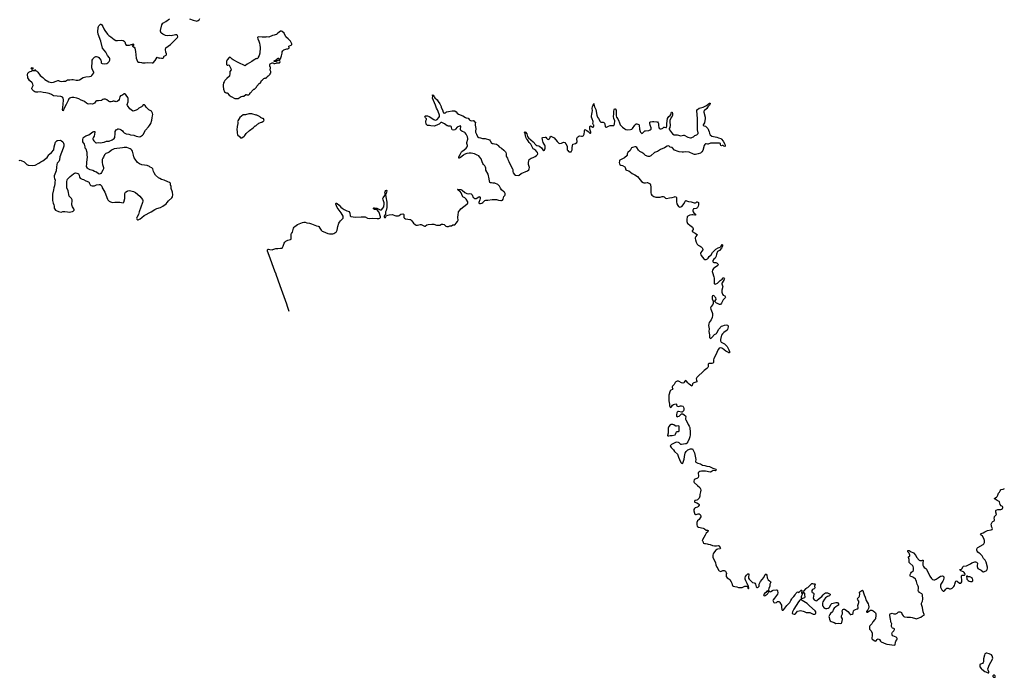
# Model space of a CAD drawing. Header units: inches. Extents: x 2323336 to 2565056, y 902223 to 1020938.
# Tile 7 of 43: x 2381879 to 2413044, y 984342 to 1005152. Entities that reach past the tile are written whole.
import ezdxf

# ---------------------------------------------------------------- set-up
doc = ezdxf.new("R2010")
doc.units = ezdxf.units.IN
doc.header["$MEASUREMENT"] = 0
for name, color, linetype in [('C3080', 7, 'Continuous'), ('C3090', 7, 'Continuous'), ('C3989', 7, 'Continuous'), ('C3999', 7, 'Continuous'), ('C4000', 7, 'Continuous'), ('C4908', 7, 'Continuous'), ('C4909', 7, 'Continuous'), ('C4918', 7, 'Continuous'), ('C4919', 7, 'Continuous')]:
    doc.layers.add(name, color=color, linetype=linetype)

msp = doc.modelspace()

# ---------------------------------------------------------------- linework, layer by layer
at = {"layer": 'C3080', "color": 6, "elevation": 200}
for points in [[(2386624, 1000000), (2386570, 1000019), (2386454, 1000074), (2386370, 1000095), (2386310, 1000124), (2386269, 1000149), (2386177, 1000237), (2386141, 1000310), (2386116, 1000350), (2386093, 1000430), (2386083, 1000443), (2386062, 1000462), (2386010, 1000490), (2385989, 1000509), (2385915, 1000535), (2385750, 1000564), (2385670, 1000596), (2385613, 1000633), (2385536, 1000736), (2385506, 1000786), (2385497, 1000810), (2385486, 1000870), (2385465, 1000950), (2385450, 1000990), (2385430, 1001023), (2385410, 1001048), (2385378, 1001070), (2385270, 1001104), (2385190, 1001106), (2385130, 1001094), (2384870, 1001063), (2384810, 1001033), (2384770, 1001018), (2384710, 1000964), (2384670, 1000936), (2384610, 1000919), (2384580, 1000900), (2384563, 1000877), (2384530, 1000799), (2384508, 1000770), (2384494, 1000726), (2384490, 1000690), (2384492, 1000630), (2384503, 1000570), (2384530, 1000470), (2384527, 1000430), (2384511, 1000390), (2384470, 1000319), (2384450, 1000290), (2384430, 1000273), (2384410, 1000268), (2384385, 1000270), (2384370, 1000277), (2384310, 1000324), (2384250, 1000348), (2384190, 1000380), (2384110, 1000404), (2384050, 1000429), (2384025, 1000450), (2383999, 1000510), (2384005, 1000590), (2384001, 1000630), (2384026, 1000810), (2384016, 1000870), (2384012, 1000950), (2383981, 1001050), (2383957, 1001090), (2383957, 1001130), (2383930, 1001210), (2383881, 1001290), (2383876, 1001316), (2383878, 1001350), (2383891, 1001410), (2383906, 1001434), (2383970, 1001474), (2384067, 1001513), (2384190, 1001603), (2384230, 1001618), (2384253, 1001613), (2384259, 1001590), (2384233, 1001470), (2384211, 1001430), (2384197, 1001390), (2384199, 1001370), (2384203, 1001350), (2384221, 1001321), (2384290, 1001256), (2384310, 1001253), (2384370, 1001265), (2384430, 1001259), (2384550, 1001278), (2384630, 1001310), (2384710, 1001311), (2384810, 1001352), (2384843, 1001370), (2384870, 1001393), (2384890, 1001427), (2384894, 1001450), (2384902, 1001530), (2384900, 1001590), (2384905, 1001616), (2384937, 1001663), (2384959, 1001681), (2384986, 1001694), (2385010, 1001697), (2385050, 1001687), (2385090, 1001667), (2385130, 1001638), (2385159, 1001599), (2385190, 1001572), (2385250, 1001543), (2385330, 1001528), (2385391, 1001510), (2385490, 1001494), (2385570, 1001464), (2385670, 1001447), (2385705, 1001455), (2385770, 1001500), (2385784, 1001516), (2385864, 1001656), (2385960, 1001760), (2385990, 1001801), (2386030, 1001870), (2386067, 1001970), (2386071, 1002050), (2386088, 1002110), (2386094, 1002150), (2386084, 1002190), (2386053, 1002253), (2386030, 1002272), (2385965, 1002305), (2385884, 1002384), (2385850, 1002439), (2385830, 1002455), (2385810, 1002461), (2385790, 1002453), (2385761, 1002419), (2385730, 1002393), (2385651, 1002349), (2385605, 1002310), (2385570, 1002289), (2385476, 1002256), (2385470, 1002255), (2385446, 1002266), (2385370, 1002330), (2385290, 1002438), (2385284, 1002470), (2385310, 1002550), (2385317, 1002657), (2385303, 1002690), (2385250, 1002769), (2385230, 1002795), (2385210, 1002807), (2385190, 1002807), (2385130, 1002769), (2385075, 1002745), (2385051, 1002709), (2385025, 1002630), (2385002, 1002590), (2384960, 1002560), (2384930, 1002558), (2384910, 1002568), (2384890, 1002568), (2384870, 1002578), (2384850, 1002578), (2384831, 1002569), (2384812, 1002568), (2384770, 1002555), (2384730, 1002555), (2384690, 1002569), (2384636, 1002616), (2384596, 1002636), (2384538, 1002638), (2384510, 1002629), (2384479, 1002601), (2384465, 1002595), (2384370, 1002585), (2384310, 1002586), (2384286, 1002570), (2384250, 1002510), (2384210, 1002490), (2384170, 1002484), (2384128, 1002488), (2384070, 1002480), (2384030, 1002487), (2383992, 1002510), (2383938, 1002558), (2383910, 1002575), (2383830, 1002606), (2383750, 1002650), (2383690, 1002673), (2383590, 1002689), (2383530, 1002688), (2383490, 1002682), (2383462, 1002670), (2383440, 1002650), (2383416, 1002590), (2383377, 1002530), (2383352, 1002468), (2383289, 1002351), (2383270, 1002301), (2383250, 1002269), (2383241, 1002281), (2383237, 1002297), (2383243, 1002383), (2383256, 1002464), (2383257, 1002510), (2383266, 1002570), (2383265, 1002630), (2383256, 1002670), (2383238, 1002698), (2383215, 1002715), (2383185, 1002725), (2382950, 1002748), (2382885, 1002785), (2382810, 1002813), (2382710, 1002840), (2382627, 1002847), (2382530, 1002874), (2382450, 1002862), (2382390, 1002864), (2382362, 1002870), (2382330, 1002889), (2382270, 1002944), (2382261, 1002970), (2382263, 1002990), (2382287, 1003030), (2382301, 1003070), (2382296, 1003110), (2382269, 1003150), (2382193, 1003230), (2382163, 1003283), (2382142, 1003310), (2382134, 1003330), (2382129, 1003410), (2382140, 1003460), (2382168, 1003492), (2382206, 1003510), (2382250, 1003522), (2382270, 1003542), (2382355, 1003545), (2382366, 1003550), (2382366, 1003570), (2382370, 1003572), (2382371, 1003551), (2382380, 1003540), (2382391, 1003531), (2382410, 1003531), (2382458, 1003490), (2382526, 1003386), (2382610, 1003324), (2382680, 1003260), (2382805, 1003185), (2382890, 1003167), (2382950, 1003174), (2383030, 1003212), (2383090, 1003225), (2383110, 1003224), (2383149, 1003209), (2383190, 1003201), (2383265, 1003205), (2383310, 1003202), (2383330, 1003206), (2383390, 1003250), (2383407, 1003253), (2383470, 1003245), (2383530, 1003258), (2383570, 1003259), (2383670, 1003234), (2383730, 1003239), (2383770, 1003249), (2383890, 1003318), (2383930, 1003336), (2383970, 1003345), (2384090, 1003354), (2384139, 1003370), (2384164, 1003390), (2384230, 1003470), (2384230, 1003490), (2384185, 1003565), (2384167, 1003627), (2384169, 1003830), (2384177, 1003870), (2384190, 1003898), (2384210, 1003926), (2384250, 1003966), (2384270, 1003980), (2384290, 1003987), (2384310, 1003988), (2384355, 1003975), (2384380, 1003960), (2384417, 1003917), (2384447, 1003870), (2384456, 1003850), (2384459, 1003790), (2384470, 1003778), (2384490, 1003769), (2384570, 1003759), (2384633, 1003770), (2384670, 1003791), (2384710, 1003830), (2384730, 1003867), (2384735, 1003885), (2384734, 1003910), (2384718, 1003950), (2384662, 1004022), (2384603, 1004130), (2384496, 1004250), (2384450, 1004469), (2384364, 1004690), (2384351, 1004770), (2384362, 1004910), (2384370, 1004939), (2384383, 1004957), (2384417, 1004990), (2384430, 1005011), (2384447, 1005013), (2384470, 1004997), (2384492, 1004972), (2384515, 1004935), (2384542, 1004862), (2384569, 1004809), (2384660, 1004690), (2384705, 1004650), (2384769, 1004609), (2384870, 1004530), (2384919, 1004499), (2384933, 1004493), (2384970, 1004492), (2385090, 1004503), (2385154, 1004494), (2385187, 1004470), (2385204, 1004450), (2385230, 1004383), (2385250, 1004351), (2385270, 1004342), (2385290, 1004342), (2385310, 1004351), (2385350, 1004351), (2385410, 1004366), (2385435, 1004365), (2385470, 1004385), (2385490, 1004371), (2385470, 1004335), (2385452, 1004328), (2385451, 1004310), (2385503, 1004283), (2385524, 1004250), (2385543, 1004143), (2385570, 1003930), (2385604, 1003830), (2385614, 1003814), (2385622, 1003810), (2385670, 1003807), (2385730, 1003793), (2385771, 1003789), (2385853, 1003787), (2385930, 1003793), (2386070, 1003784), (2386104, 1003790), (2386170, 1003865), (2386230, 1003966), (2386290, 1003938), (2386310, 1003941), (2386370, 1003933), (2386410, 1003939), (2386429, 1003950), (2386442, 1003970), (2386442, 1003990), (2386450, 1004002), (2386518, 1004030), (2386529, 1004050), (2386529, 1004070), (2386509, 1004129), (2386494, 1004210), (2386510, 1004262), (2386657, 1004363), (2386694, 1004406), (2386878, 1004590), (2386888, 1004610), (2386878, 1004650), (2386850, 1004674), (2386810, 1004676), (2386676, 1004644), (2386630, 1004649), (2386550, 1004644), (2386490, 1004656), (2386450, 1004671), (2386410, 1004693), (2386370, 1004726), (2386348, 1004748), (2386342, 1004762), (2386334, 1004790), (2386335, 1004810), (2386379, 1004990), (2386410, 1005041), (2386430, 1005056), (2386510, 1005091), (2386619, 1005181)], [(2387250, 1005178), (2387370, 1005134), (2387450, 1005113), (2387470, 1005110), (2387510, 1005116), (2387533, 1005127), (2387561, 1005150), (2387585, 1005190)], [(2390000, 1004686), (2389930, 1004660), (2389885, 1004650), (2389770, 1004604), (2389690, 1004609), (2389670, 1004598), (2389550, 1004600), (2389430, 1004612), (2389416, 1004604), (2389407, 1004590), (2389415, 1004550), (2389450, 1004470), (2389465, 1004405), (2389485, 1004350), (2389495, 1004270), (2389479, 1004090), (2389459, 1004021), (2389431, 1003969), (2389427, 1003950), (2389410, 1003924), (2389390, 1003917), (2389370, 1003923), (2389350, 1003916), (2389326, 1003894), (2389270, 1003864), (2389230, 1003833), (2389148, 1003790), (2389079, 1003741), (2389030, 1003701), (2389010, 1003693), (2388990, 1003700), (2388950, 1003725), (2388861, 1003770), (2388790, 1003796), (2388640, 1003880), (2388605, 1003905), (2388550, 1003958), (2388530, 1003966), (2388510, 1003959), (2388450, 1003878), (2388429, 1003831), (2388426, 1003814), (2388425, 1003765), (2388430, 1003738), (2388450, 1003718), (2388470, 1003716), (2388490, 1003721), (2388510, 1003711), (2388566, 1003610), (2388571, 1003570), (2388536, 1003510), (2388531, 1003450), (2388516, 1003370), (2388435, 1003290), (2388390, 1003253), (2388370, 1003229), (2388348, 1003190), (2388335, 1003150), (2388324, 1003084), (2388323, 1003050), (2388335, 1002950), (2388367, 1002870), (2388390, 1002845), (2388410, 1002838), (2388450, 1002835), (2388458, 1002830), (2388508, 1002768), (2388570, 1002721), (2388690, 1002663), (2388750, 1002655), (2388770, 1002655), (2388790, 1002661), (2388830, 1002678), (2388890, 1002718), (2388930, 1002732), (2388970, 1002732), (2389040, 1002780), (2389050, 1002782), (2389070, 1002772), (2389130, 1002774), (2389166, 1002810), (2389166, 1002830), (2389170, 1002834), (2389190, 1002834), (2389198, 1002850), (2389215, 1002865), (2389228, 1002890), (2389250, 1002914), (2389290, 1002954), (2389310, 1002954), (2389370, 1003014), (2389389, 1003051), (2389428, 1003090), (2389448, 1003130), (2389467, 1003133), (2389495, 1003145), (2389518, 1003190), (2389518, 1003210), (2389529, 1003231), (2389568, 1003252), (2389610, 1003292), (2389630, 1003302), (2389656, 1003304), (2389670, 1003314), (2389690, 1003314), (2389706, 1003330), (2389709, 1003351), (2389730, 1003354), (2389743, 1003377), (2389766, 1003390), (2389806, 1003430), (2389808, 1003452), (2389826, 1003470), (2389826, 1003510), (2389808, 1003550), (2389808, 1003588), (2389818, 1003610), (2389816, 1003644), (2389814, 1003654), (2389798, 1003670), (2389798, 1003730), (2389810, 1003754), (2389830, 1003762), (2389850, 1003778), (2389875, 1003785), (2389890, 1003786), (2389910, 1003778), (2389925, 1003766), (2389950, 1003762), (2390000, 1003780)], [(2390000, 1003833), (2389991, 1003829), (2389928, 1003830), (2389938, 1003842), (2389938, 1003850), (2389950, 1003862), (2390000, 1003887)], [(2381865, 1000695), (2381890, 1000703), (2381930, 1000701), (2382019, 1000659), (2382109, 1000570), (2382146, 1000550), (2382170, 1000545), (2382290, 1000542), (2382370, 1000554), (2382490, 1000616), (2382550, 1000656), (2382610, 1000681), (2382710, 1000755), (2382750, 1000796), (2382800, 1000880), (2382819, 1000901), (2382887, 1000950), (2382957, 1001030), (2382971, 1001130), (2383010, 1001272), (2383046, 1001310), (2383070, 1001325), (2383090, 1001331), (2383170, 1001339), (2383202, 1001322), (2383243, 1001283), (2383268, 1001248), (2383280, 1001210), (2383279, 1001150), (2383258, 1001082), (2383150, 1000812), (2383138, 1000722), (2383129, 1000690), (2383115, 1000665), (2383069, 1000610), (2383050, 1000570), (2383048, 1000490), (2383035, 1000370), (2382974, 1000210), (2382973, 1000170), (2382979, 1000130), (2382997, 1000070), (2382987, 1000010), (2382987, 1000000)], [(2383372, 1000000), (2383372, 1000030), (2383380, 1000070), (2383396, 1000104), (2383421, 1000139), (2383472, 1000188), (2383584, 1000276), (2383610, 1000292), (2383650, 1000302), (2383690, 1000300), (2383719, 1000290), (2383742, 1000270), (2383759, 1000230), (2383772, 1000172), (2383790, 1000142), (2383855, 1000110), (2383896, 1000096), (2383970, 1000050), (2384057, 1000017), (2384074, 1000000)]]:
    msp.add_lwpolyline(points, dxfattribs=at)
for points in [[(2382270, 1003578), (2382244, 1003610), (2382250, 1003631), (2382270, 1003638), (2382292, 1003630), (2382292, 1003610)], [(2389190, 1002178), (2389130, 1002175), (2389030, 1002144), (2388970, 1002144), (2388950, 1002137), (2388847, 1002053), (2388785, 1001950), (2388778, 1001930), (2388786, 1001910), (2388786, 1001870), (2388767, 1001770), (2388756, 1001670), (2388759, 1001610), (2388768, 1001570), (2388771, 1001510), (2388836, 1001456), (2388870, 1001417), (2388890, 1001411), (2388910, 1001419), (2388989, 1001471), (2389010, 1001492), (2389049, 1001551), (2389155, 1001650), (2389268, 1001730), (2389330, 1001792), (2389350, 1001794), (2389406, 1001850), (2389427, 1001853), (2389450, 1001874), (2389528, 1001912), (2389547, 1001913), (2389570, 1001932), (2389590, 1001934), (2389610, 1001954), (2389618, 1001970), (2389608, 1001988), (2389606, 1002010), (2389590, 1002026), (2389568, 1002028), (2389540, 1002040), (2389502, 1002062), (2389490, 1002078), (2389390, 1002128), (2389369, 1002129), (2389230, 1002175)]]:
    msp.add_lwpolyline(points, close=True, dxfattribs=at)
at = {"layer": 'C3090', "color": 6}
for points, elevation in [([(2390000, 1003887), (2390022, 1003898), (2390026, 1003910), (2390046, 1003914), (2390050, 1003932), (2390072, 1003932), (2390093, 1003913), (2390098, 1003898), (2390110, 1003894), (2390130, 1003914), (2390164, 1004010), (2390184, 1004090), (2390190, 1004134), (2390208, 1004170), (2390228, 1004190), (2390244, 1004196), (2390330, 1004225), (2390369, 1004231), (2390409, 1004250), (2390408, 1004270), (2390395, 1004290), (2390402, 1004310), (2390417, 1004323), (2390469, 1004350), (2390489, 1004371), (2390489, 1004390), (2390477, 1004430), (2390453, 1004470), (2390375, 1004550), (2390317, 1004597), (2390307, 1004610), (2390250, 1004729), (2390190, 1004783), (2390170, 1004793), (2390130, 1004789), (2390090, 1004761), (2390044, 1004716), (2390010, 1004689), (2390000, 1004686)], 200), ([(2390000, 1003780), (2390010, 1003784), (2390106, 1003790), (2390117, 1003803), (2390121, 1003830), (2390107, 1003867), (2390073, 1003867), (2390050, 1003848), (2390030, 1003848), (2390000, 1003833)], 200), ([(2396766, 1000000), (2396764, 1000004), (2396750, 1000045), (2396739, 1000119), (2396705, 1000265), (2396631, 1000390), (2396633, 1000450), (2396621, 1000490), (2396603, 1000523), (2396565, 1000565), (2396541, 1000601), (2396517, 1000650), (2396481, 1000750), (2396438, 1000810), (2396410, 1000839), (2396364, 1000870), (2396270, 1000905), (2396165, 1000925), (2396104, 1000924), (2396030, 1000913), (2395950, 1000885), (2395924, 1000870), (2395830, 1000788), (2395790, 1000769), (2395775, 1000775), (2395774, 1000790), (2395781, 1000810), (2395825, 1000890), (2395862, 1000970), (2395876, 1000984), (2395945, 1001030), (2396015, 1001090), (2396044, 1001130), (2396051, 1001150), (2396051, 1001170), (2396035, 1001230), (2396035, 1001270), (2396064, 1001370), (2396066, 1001390), (2396050, 1001444), (2396009, 1001530), (2395984, 1001570), (2395970, 1001586), (2395950, 1001597), (2395892, 1001612), (2395870, 1001623), (2395842, 1001650), (2395834, 1001670), (2395832, 1001690), (2395840, 1001770), (2395835, 1001795), (2395830, 1001797), (2395750, 1001763), (2395730, 1001750), (2395670, 1001684), (2395649, 1001671), (2395610, 1001661), (2395570, 1001670), (2395559, 1001690), (2395552, 1001750), (2395534, 1001770), (2395510, 1001778), (2395450, 1001783), (2395430, 1001792), (2395410, 1001794), (2395330, 1001859), (2395246, 1001894), (2395210, 1001896), (2395195, 1001890), (2395153, 1001850), (2395130, 1001835), (2395010, 1001781), (2394893, 1001790), (2394850, 1001804), (2394787, 1001807), (2394772, 1001812), (2394762, 1001822), (2394749, 1001849), (2394735, 1001930), (2394739, 1001950), (2394759, 1001990), (2394754, 1002014), (2394725, 1002045), (2394713, 1002070), (2394707, 1002090), (2394710, 1002112), (2394790, 1002112), (2394845, 1002090), (2394990, 1001991), (2395030, 1001978), (2395070, 1001983), (2395090, 1001994), (2395150, 1002059), (2395166, 1002090), (2395163, 1002130), (2395123, 1002250), (2395101, 1002301), (2395071, 1002350), (2395045, 1002445), (2394950, 1002668), (2394961, 1002730), (2394947, 1002750), (2394947, 1002773), (2394970, 1002761), (2394990, 1002736), (2394994, 1002710), (2395015, 1002675), (2395090, 1002620), (2395123, 1002563), (2395181, 1002490), (2395214, 1002430), (2395221, 1002410), (2395222, 1002370), (2395260, 1002300), (2395281, 1002221), (2395289, 1002209), (2395310, 1002200), (2395330, 1002198), (2395354, 1002206), (2395390, 1002236), (2395401, 1002239), (2395450, 1002245), (2395569, 1002271), (2395612, 1002272), (2395650, 1002265), (2395690, 1002240), (2395730, 1002193), (2395765, 1002165), (2395910, 1002113), (2395990, 1002057), (2396010, 1002048), (2396077, 1002037), (2396090, 1002023), (2396107, 1001990), (2396130, 1001968), (2396170, 1001957), (2396230, 1001961), (2396250, 1001947), (2396270, 1001923), (2396307, 1001910), (2396298, 1001850), (2396296, 1001810), (2396320, 1001710), (2396306, 1001610), (2396308, 1001590), (2396338, 1001530), (2396356, 1001476), (2396370, 1001453), (2396408, 1001428), (2396470, 1001412), (2396500, 1001400), (2396530, 1001394), (2396610, 1001389), (2396746, 1001346), (2396770, 1001324), (2396809, 1001250), (2396820, 1001240), (2396830, 1001234), (2396870, 1001237), (2396910, 1001228), (2396966, 1001210), (2397004, 1001190), (2397027, 1001170), (2397055, 1001130), (2397130, 1001089), (2397203, 1001023), (2397255, 1000970), (2397267, 1000947), (2397277, 1000910), (2397282, 1000830), (2397287, 1000810), (2397316, 1000770), (2397330, 1000729), (2397364, 1000664), (2397393, 1000593), (2397481, 1000430), (2397487, 1000410), (2397489, 1000349), (2397504, 1000304), (2397538, 1000258), (2397570, 1000235), (2397670, 1000224), (2397690, 1000231), (2397750, 1000281), (2397952, 1000370), (2397990, 1000397), (2398010, 1000430), (2398014, 1000470), (2397983, 1000570), (2397979, 1000630), (2397991, 1000690), (2398010, 1000730), (2398069, 1000770), (2398130, 1000788), (2398196, 1000824), (2398241, 1000859), (2398267, 1000890), (2398276, 1000910), (2398269, 1000950), (2398250, 1000975), (2398211, 1001011), (2398151, 1001050), (2398133, 1001070), (2398053, 1001213), (2398007, 1001270), (2397978, 1001318), (2397949, 1001350), (2397921, 1001390), (2397903, 1001430), (2397881, 1001541), (2397862, 1001590), (2397870, 1001606), (2397890, 1001594), (2397930, 1001541), (2397955, 1001455), (2397979, 1001419), (2398132, 1001290), (2398218, 1001190), (2398250, 1001170), (2398310, 1001158), (2398343, 1001143), (2398394, 1001094), (2398443, 1001030), (2398470, 1001013), (2398490, 1001020), (2398505, 1001050), (2398511, 1001090), (2398508, 1001150), (2398498, 1001178), (2398477, 1001210), (2398449, 1001270), (2398424, 1001350), (2398412, 1001410), (2398421, 1001419), (2398435, 1001425), (2398515, 1001435), (2398530, 1001431), (2398558, 1001398), (2398590, 1001373), (2398610, 1001366), (2398630, 1001368), (2398654, 1001386), (2398670, 1001440), (2398690, 1001462), (2398710, 1001460), (2398794, 1001414), (2398890, 1001299), (2398950, 1001236), (2399030, 1001249), (2399090, 1001274), (2399130, 1001262), (2399164, 1001224), (2399203, 1001150), (2399210, 1001110), (2399205, 1001085), (2399206, 1001050), (2399211, 1001030), (2399224, 1001010), (2399250, 1000983), (2399270, 1000971), (2399310, 1000966), (2399330, 1000971), (2399350, 1000991), (2399365, 1001030), (2399370, 1001050), (2399363, 1001110), (2399385, 1001210), (2399467, 1001233), (2399509, 1001270), (2399522, 1001298), (2399516, 1001370), (2399519, 1001390), (2399536, 1001430), (2399553, 1001450), (2399581, 1001470), (2399610, 1001479), (2399666, 1001466), (2399690, 1001466), (2399710, 1001474), (2399730, 1001489), (2399749, 1001530), (2399760, 1001610), (2399756, 1001650), (2399762, 1001670), (2399770, 1001674), (2399830, 1001650), (2399876, 1001616), (2399930, 1001563), (2399950, 1001565), (2399956, 1001570), (2399958, 1001590), (2399942, 1001622), (2399922, 1001690), (2399923, 1001750), (2399930, 1001770), (2399950, 1001793), (2399970, 1001785), (2400000, 1001760)], 100), ([(2400000, 1002012), (2399983, 1002063), (2399979, 1002110), (2399984, 1002156), (2400000, 1002226)], 100)]:
    msp.add_lwpolyline(points, dxfattribs=dict(at, elevation=elevation))
at = {"layer": 'C3989', "color": 6}
for points, elevation in [([(2382987, 1000000), (2382988, 999970), (2382978, 999890), (2382960, 999830), (2382952, 999770), (2382915, 999630), (2382914, 999510), (2382919, 999430), (2382937, 999350), (2382957, 999297), (2382968, 999250), (2382971, 999190), (2382990, 999153), (2383010, 999130), (2383110, 999079), (2383190, 999065), (2383250, 999080), (2383310, 999087), (2383390, 999070), (2383450, 999066), (2383550, 999080), (2383573, 999090), (2383594, 999110), (2383604, 999130), (2383604, 999150), (2383594, 999170), (2383548, 999228), (2383532, 999292), (2383528, 999330), (2383537, 999410), (2383536, 999450), (2383515, 999495), (2383464, 999544), (2383445, 999570), (2383414, 999734), (2383376, 999836), (2383371, 999870), (2383372, 1000000)], 200), ([(2384074, 1000000), (2384083, 999990), (2384110, 999930), (2384134, 999910), (2384175, 999895), (2384230, 999893), (2384250, 999897), (2384312, 999928), (2384390, 999942), (2384430, 999933), (2384463, 999910), (2384482, 999882), (2384495, 999830), (2384510, 999795), (2384578, 999690), (2384661, 999470), (2384674, 999450), (2384714, 999414), (2384753, 999390), (2384790, 999375), (2384830, 999371), (2384890, 999376), (2385050, 999377), (2385150, 999358), (2385158, 999362), (2385170, 999368), (2385177, 999383), (2385203, 999497), (2385207, 999530), (2385206, 999650), (2385215, 999670), (2385233, 999690), (2385278, 999722), (2385304, 999736), (2385350, 999743), (2385479, 999719), (2385542, 999682), (2385686, 999566), (2385764, 999464), (2385780, 999430), (2385780, 999410), (2385770, 999370), (2385659, 999070), (2385637, 998990), (2385582, 998890), (2385580, 998870), (2385583, 998850), (2385590, 998839), (2385610, 998824), (2385630, 998821), (2385650, 998826), (2385690, 998850), (2385743, 998897), (2385823, 998957), (2386040, 999070), (2386156, 999144), (2386225, 999175), (2386334, 999210), (2386410, 999249), (2386515, 999330), (2386550, 999366), (2386590, 999418), (2386690, 999510), (2386714, 999550), (2386725, 999610), (2386712, 999690), (2386677, 999810), (2386673, 999870), (2386649, 999930), (2386649, 999970), (2386639, 999990), (2386630, 999998), (2386624, 1000000)], 200), ([(2390000, 997089), (2389997, 997097), (2389954, 997190), (2389772, 997690), (2389724, 997830), (2389718, 997870), (2389730, 997891), (2389750, 997892), (2389800, 997880), (2389870, 997874), (2389890, 997879), (2389950, 997906), (2389986, 997914), (2390000, 997914)], 100)]:
    msp.add_lwpolyline(points, dxfattribs=dict(at, elevation=elevation))
at = {"layer": 'C3999', "color": 6, "elevation": 100}
for points in [[(2390000, 997914), (2390050, 997913), (2390130, 997926), (2390190, 997923), (2390220, 997990), (2390250, 998083), (2390270, 998114), (2390301, 998139), (2390370, 998177), (2390410, 998191), (2390450, 998197), (2390470, 998210), (2390477, 998250), (2390473, 998370), (2390481, 998390), (2390511, 998429), (2390546, 998550), (2390570, 998589), (2390590, 998610), (2390670, 998667), (2390830, 998739), (2390870, 998746), (2390910, 998743), (2390970, 998723), (2391050, 998711), (2391114, 998694), (2391270, 998631), (2391330, 998615), (2391344, 998604), (2391375, 998550), (2391422, 998490), (2391450, 998465), (2391487, 998447), (2391631, 998391), (2391690, 998380), (2391790, 998381), (2391825, 998390), (2391855, 998405), (2391892, 998430), (2391920, 998470), (2391928, 998490), (2391949, 998611), (2391981, 998710), (2391999, 998750), (2392029, 998791), (2392100, 998850), (2392114, 998870), (2392120, 998890), (2392113, 998933), (2392058, 999038), (2391930, 999214), (2391890, 999310), (2391890, 999341), (2391894, 999346), (2391909, 999351), (2391930, 999340), (2391990, 999281), (2392040, 999220), (2392084, 999184), (2392150, 999150), (2392230, 999101), (2392310, 999078), (2392327, 999030), (2392337, 998950), (2392351, 998931), (2392365, 998925), (2392510, 998908), (2392691, 998909), (2392796, 998916), (2392810, 998914), (2392890, 998871), (2392950, 998861), (2393050, 998874), (2393190, 998862), (2393250, 998862), (2393283, 998870), (2393299, 998890), (2393301, 998910), (2393261, 999050), (2393251, 999071), (2393182, 999142), (2393168, 999148), (2393110, 999150), (2393080, 999170), (2393080, 999190), (2393090, 999197), (2393110, 999200), (2393184, 999190), (2393230, 999170), (2393290, 999132), (2393310, 999131), (2393330, 999140), (2393377, 999183), (2393401, 999230), (2393416, 999330), (2393415, 999355), (2393382, 999450), (2393377, 999490), (2393380, 999510), (2393436, 999590), (2393445, 999610), (2393450, 999650), (2393442, 999690), (2393444, 999716), (2393470, 999746), (2393490, 999755), (2393495, 999750), (2393497, 999737), (2393490, 999690), (2393477, 999663), (2393470, 999634), (2393458, 999630), (2393463, 999623), (2393464, 999550), (2393497, 999377), (2393501, 999210), (2393477, 999110), (2393463, 999070), (2393463, 998990), (2393460, 998980), (2393430, 998956), (2393419, 998930), (2393419, 998910), (2393428, 998890), (2393453, 998890), (2393471, 998910), (2393480, 998940), (2393489, 998951), (2393570, 998973), (2393670, 998988), (2393790, 998949), (2393850, 998947), (2393870, 998950), (2393890, 998959), (2393945, 998995), (2394010, 999010), (2394023, 999003), (2394034, 998990), (2394037, 998910), (2394043, 998890), (2394059, 998870), (2394089, 998850), (2394106, 998846), (2394230, 998833), (2394250, 998825), (2394290, 998784), (2394343, 998710), (2394395, 998670), (2394430, 998654), (2394470, 998649), (2394550, 998670), (2394570, 998673), (2394590, 998670), (2394670, 998624), (2394690, 998619), (2394710, 998621), (2394770, 998656), (2394810, 998670), (2394926, 998686), (2394990, 998683), (2395070, 998652), (2395130, 998647), (2395177, 998650), (2395230, 998677), (2395270, 998678), (2395310, 998670), (2395330, 998659), (2395370, 998623), (2395397, 998610), (2395430, 998605), (2395451, 998609), (2395490, 998628), (2395530, 998628), (2395547, 998633), (2395590, 998658), (2395650, 998662), (2395661, 998670), (2395690, 998717), (2395739, 998761), (2395752, 998788), (2395754, 998810), (2395744, 998890), (2395762, 998990), (2395765, 999050), (2395773, 999070), (2395820, 999140), (2395847, 999170), (2396033, 999310), (2396053, 999330), (2396065, 999355), (2396061, 999390), (2396010, 999470), (2395970, 999510), (2395910, 999545), (2395890, 999566), (2395852, 999672), (2395816, 999716), (2395767, 999750), (2395747, 999770), (2395744, 999784), (2395736, 999790), (2395746, 999794), (2395846, 999774), (2395882, 999762), (2395970, 999685), (2396030, 999650), (2396070, 999646), (2396130, 999657), (2396166, 999646), (2396199, 999610), (2396234, 999530), (2396250, 999510), (2396276, 999496), (2396310, 999490), (2396330, 999494), (2396410, 999546), (2396430, 999553), (2396436, 999550), (2396452, 999532), (2396457, 999490), (2396445, 999450), (2396407, 999370), (2396409, 999350), (2396430, 999337), (2396470, 999337), (2396510, 999351), (2396541, 999370), (2396604, 999430), (2396630, 999442), (2396702, 999442), (2396835, 999465), (2396930, 999467), (2396970, 999462), (2397030, 999444), (2397112, 999428), (2397132, 999430), (2397158, 999442), (2397185, 999470), (2397208, 999552), (2397240, 999590), (2397250, 999610), (2397244, 999650), (2397226, 999690), (2397206, 999710), (2397128, 999768), (2397101, 999821), (2397062, 999882), (2397010, 999932), (2396915, 999975), (2396850, 999981), (2396810, 999992), (2396790, 999990), (2396770, 999995), (2396766, 1000000)], [(2390404, 995919), (2390353, 996073), (2390333, 996153), (2390122, 996730), (2390000, 997089)]]:
    msp.add_lwpolyline(points, dxfattribs=at)
at = {"layer": 'C4000', "color": 6, "elevation": 100}
for points in [[(2400000, 1002226), (2400011, 1002271), (2400002, 1002350), (2400005, 1002390), (2400050, 1002502), (2400054, 1002474), (2400077, 1002397), (2400112, 1002310), (2400147, 1002127), (2400165, 1002070), (2400201, 1002021), (2400250, 1001928), (2400270, 1001914), (2400290, 1001908), (2400350, 1001905), (2400370, 1001899), (2400381, 1001890), (2400393, 1001873), (2400399, 1001850), (2400407, 1001770), (2400430, 1001753), (2400450, 1001756), (2400513, 1001787), (2400570, 1001806), (2400610, 1001809), (2400670, 1001799), (2400690, 1001805), (2400700, 1001820), (2400708, 1001850), (2400714, 1001950), (2400682, 1002022), (2400674, 1002090), (2400685, 1002170), (2400686, 1002250), (2400697, 1002310), (2400710, 1002334), (2400730, 1002334), (2400754, 1002290), (2400756, 1002230), (2400764, 1002184), (2400760, 1002110), (2400767, 1002070), (2400812, 1002010), (2400845, 1001945), (2400856, 1001916), (2400870, 1001854), (2400885, 1001825), (2400956, 1001756), (2401030, 1001698), (2401070, 1001680), (2401130, 1001670), (2401210, 1001674), (2401250, 1001685), (2401276, 1001704), (2401350, 1001812), (2401377, 1001843), (2401390, 1001852), (2401410, 1001856), (2401449, 1001849), (2401475, 1001835), (2401490, 1001810), (2401500, 1001690), (2401515, 1001610), (2401528, 1001588), (2401545, 1001570), (2401570, 1001556), (2401590, 1001563), (2401642, 1001618), (2401668, 1001632), (2401690, 1001639), (2401793, 1001650), (2401838, 1001670), (2401862, 1001690), (2401872, 1001710), (2401871, 1001730), (2401834, 1001810), (2401822, 1001870), (2401827, 1001910), (2401850, 1001922), (2401910, 1001932), (2401950, 1001933), (2402050, 1001925), (2402070, 1001916), (2402090, 1001891), (2402096, 1001870), (2402099, 1001790), (2402108, 1001748), (2402123, 1001723), (2402150, 1001703), (2402182, 1001698), (2402215, 1001705), (2402241, 1001719), (2402270, 1001751), (2402290, 1001756), (2402330, 1001742), (2402350, 1001746), (2402362, 1001790), (2402365, 1001870), (2402387, 1002030), (2402429, 1002091), (2402470, 1002125), (2402489, 1002150), (2402510, 1002228), (2402530, 1002221), (2402540, 1002170), (2402541, 1002130), (2402530, 1002097), (2402503, 1002057), (2402457, 1001963), (2402453, 1001910), (2402466, 1001810), (2402456, 1001744), (2402437, 1001710), (2402432, 1001690), (2402442, 1001662), (2402545, 1001545), (2402590, 1001513), (2402610, 1001507), (2402690, 1001504), (2402810, 1001481), (2402890, 1001495), (2402910, 1001493), (2403030, 1001433), (2403110, 1001418), (2403130, 1001419), (2403170, 1001430), (2403204, 1001450), (2403250, 1001486), (2403310, 1001510), (2403335, 1001525), (2403356, 1001550), (2403356, 1001570), (2403338, 1001670), (2403338, 1001730), (2403331, 1001810), (2403338, 1001870), (2403334, 1001950), (2403337, 1002017), (2403328, 1002150), (2403308, 1002270), (2403310, 1002296), (2403330, 1002315), (2403390, 1002352), (2403510, 1002379), (2403618, 1002442), (2403710, 1002510), (2403732, 1002510), (2403736, 1002490), (2403710, 1002450), (2403663, 1002397), (2403630, 1002341), (2403544, 1002270), (2403533, 1002250), (2403533, 1002230), (2403575, 1002070), (2403581, 1002030), (2403557, 1001890), (2403539, 1001861), (2403513, 1001830), (2403511, 1001810), (2403530, 1001793), (2403590, 1001779), (2403610, 1001766), (2403661, 1001710), (2403673, 1001690), (2403697, 1001630), (2403703, 1001610), (2403709, 1001549), (2403730, 1001504), (2403790, 1001466), (2403950, 1001436), (2403996, 1001416), (2404070, 1001393), (2404098, 1001370), (2404148, 1001308), (2404200, 1001210), (2404210, 1001169), (2404207, 1001153), (2404196, 1001144), (2404170, 1001152), (2404146, 1001166), (2404110, 1001169), (2404090, 1001165), (2404070, 1001170), (2404061, 1001190), (2404059, 1001230), (2404050, 1001238), (2404030, 1001244), (2403982, 1001242), (2403890, 1001250), (2403789, 1001249), (2403750, 1001242), (2403670, 1001216), (2403650, 1001216), (2403610, 1001224), (2403590, 1001220), (2403561, 1001199), (2403541, 1001170), (2403502, 1001010), (2403474, 1000966), (2403430, 1000933), (2403356, 1000904), (2403268, 1000888), (2403243, 1000890), (2403210, 1000901), (2403070, 1000965), (2402951, 1000971), (2402890, 1000961), (2402850, 1000960), (2402750, 1000976), (2402690, 1000992), (2402632, 1001012), (2402607, 1001027), (2402530, 1001104), (2402470, 1001121), (2402435, 1001155), (2402410, 1001159), (2402371, 1001149), (2402290, 1001094), (2402160, 1001040), (2402070, 1000982), (2401973, 1000947), (2401856, 1000844), (2401810, 1000828), (2401770, 1000823), (2401691, 1000850), (2401661, 1000890), (2401638, 1000910), (2401573, 1000953), (2401506, 1000986), (2401466, 1001026), (2401410, 1001109), (2401377, 1001130), (2401350, 1001133), (2401275, 1001110), (2401247, 1001093), (2401202, 1001018), (2401130, 1000951), (2401116, 1000930), (2401110, 1000910), (2401111, 1000870), (2401103, 1000850), (2401020, 1000780), (2400880, 1000710), (2400867, 1000693), (2400862, 1000678), (2400857, 1000630), (2400863, 1000590), (2400878, 1000570), (2400910, 1000552), (2400958, 1000538), (2401032, 1000492), (2401047, 1000470), (2401070, 1000404), (2401090, 1000389), (2401155, 1000370), (2401263, 1000283), (2401350, 1000245), (2401430, 1000185), (2401556, 1000030), (2401610, 1000000)], [(2400000, 1001760), (2400010, 1001752), (2400030, 1001747), (2400042, 1001758), (2400051, 1001790), (2400051, 1001810), (2400045, 1001825), (2400016, 1001870), (2400029, 1001910), (2400027, 1001930), (2400000, 1002012)], [(2401743, 1000000), (2401750, 1000001), (2401753, 1000000)]]:
    msp.add_lwpolyline(points, dxfattribs=at)
at = {"layer": 'C4908', "color": 6, "elevation": 100}
for points in [[(2403377, 990000), (2403359, 989981), (2403330, 989958), (2403310, 989949), (2403250, 989933), (2403235, 989910), (2403242, 989890), (2403250, 989884), (2403310, 989865), (2403368, 989830), (2403384, 989810), (2403384, 989790), (2403359, 989750), (2403334, 989726), (2403260, 989700), (2403235, 989685), (2403219, 989650), (2403215, 989610), (2403234, 989534), (2403250, 989503), (2403270, 989494), (2403290, 989497), (2403350, 989520), (2403390, 989515), (2403419, 989490), (2403437, 989450), (2403435, 989425), (2403417, 989390), (2403381, 989339), (2403336, 989290), (2403310, 989246), (2403311, 989170), (2403319, 989130), (2403330, 989111), (2403370, 989091), (2403510, 989060), (2403550, 989040), (2403603, 989003), (2403650, 989000), (2403670, 988990), (2403670, 988970), (2403659, 988950), (2403610, 988902), (2403580, 988840), (2403530, 988770), (2403491, 988690), (2403485, 988670), (2403502, 988650), (2403510, 988605), (2403525, 988590), (2403550, 988581), (2403590, 988577), (2403643, 988563), (2403670, 988551), (2403730, 988548), (2403810, 988516), (2403870, 988501), (2403930, 988502), (2403990, 988517), (2404010, 988505), (2404053, 988450), (2404062, 988430), (2404050, 988410), (2403970, 988400), (2403944, 988390), (2403915, 988370), (2403837, 988270), (2403826, 988246), (2403818, 988210), (2403823, 988130), (2403894, 987994), (2403904, 987964), (2403916, 987896), (2403948, 987830), (2403975, 987790), (2403993, 987730), (2404016, 987710), (2404070, 987693), (2404090, 987696), (2404130, 987722), (2404150, 987727), (2404181, 987721), (2404216, 987696), (2404239, 987659), (2404246, 987630), (2404245, 987590), (2404236, 987550), (2404239, 987530), (2404270, 987489), (2404330, 987463), (2404359, 987439), (2404403, 987363), (2404419, 987319), (2404430, 987270), (2404445, 987250), (2404470, 987230), (2404510, 987216), (2404583, 987203), (2404630, 987183), (2404650, 987181), (2404750, 987186), (2404830, 987223), (2404870, 987231), (2404889, 987229), (2404912, 987212), (2404926, 987186), (2404930, 987166), (2404950, 987139), (2404959, 987170), (2404950, 987219), (2404910, 987310), (2404859, 987399), (2404845, 987450), (2404846, 987490), (2404856, 987530), (2404883, 987570), (2404910, 987599), (2404930, 987613), (2404950, 987618), (2404954, 987614), (2404957, 987590), (2404945, 987510), (2404950, 987483), (2404969, 987450), (2405050, 987359), (2405070, 987345), (2405130, 987331), (2405150, 987318), (2405166, 987290), (2405190, 987206), (2405210, 987187), (2405230, 987185), (2405250, 987192), (2405280, 987230), (2405287, 987250), (2405286, 987286), (2405291, 987310), (2405323, 987377), (2405436, 987504), (2405473, 987590), (2405490, 987605), (2405510, 987602), (2405528, 987570), (2405541, 987490), (2405556, 987450), (2405570, 987428), (2405610, 987391), (2405649, 987369), (2405656, 987350), (2405624, 987290), (2405623, 987230), (2405590, 987150), (2405582, 987110), (2405584, 987084), (2405602, 987062), (2405632, 987052), (2405650, 987053), (2405708, 987090), (2405730, 987098), (2405830, 987113), (2405850, 987109), (2405862, 987082), (2405871, 987010), (2405861, 986970), (2405767, 986850), (2405728, 986790), (2405721, 986770), (2405726, 986750), (2405753, 986713), (2405781, 986701), (2405830, 986707), (2405870, 986737), (2405890, 986744), (2405910, 986741), (2405925, 986730), (2405942, 986710), (2405988, 986630), (2405997, 986557), (2405999, 986490), (2406010, 986470), (2406030, 986463), (2406050, 986471), (2406070, 986490), (2406162, 986618), (2406251, 986709), (2406285, 986775), (2406318, 986822), (2406330, 986850), (2406381, 986899), (2406425, 986955), (2406450, 986997), (2406490, 987037), (2406510, 987045), (2406530, 987028), (2406550, 987038), (2406610, 987096), (2406624, 987096), (2406630, 987102), (2406633, 987090), (2406624, 987010), (2406630, 987001), (2406655, 987005), (2406655, 987010), (2406677, 987023), (2406704, 987070), (2406770, 987154), (2406790, 987171), (2406830, 987186), (2406850, 987200), (2406950, 987310), (2406970, 987315), (2407010, 987305), (2407044, 987304), (2407053, 987290), (2407037, 987230), (2407044, 987170), (2407037, 987150), (2407030, 987144), (2406990, 987131), (2406970, 987116), (2406956, 987090), (2406951, 987070), (2406954, 987050), (2406965, 987025), (2406999, 987010), (2407017, 986990), (2407020, 986970), (2407004, 986910), (2406997, 986850), (2407005, 986825), (2407030, 986789), (2407070, 986768), (2407090, 986766), (2407110, 986774), (2407182, 986838), (2407270, 986904), (2407312, 986948), (2407350, 986998), (2407390, 987017), (2407450, 987016), (2407470, 987009), (2407530, 986972), (2407535, 986950), (2407527, 986930), (2407510, 986917), (2407445, 986895), (2407390, 986853), (2407354, 986810), (2407303, 986730), (2407289, 986689), (2407285, 986630), (2407296, 986590), (2407328, 986550), (2407366, 986526), (2407390, 986520), (2407430, 986522), (2407470, 986533), (2407501, 986550), (2407520, 986570), (2407550, 986649), (2407570, 986667), (2407590, 986677), (2407710, 986712), (2407730, 986714), (2407752, 986710), (2407774, 986694), (2407791, 986670), (2407799, 986650), (2407795, 986630), (2407777, 986610), (2407710, 986570), (2407663, 986530), (2407642, 986498), (2407604, 986416), (2407542, 986358), (2407519, 986330), (2407498, 986290), (2407494, 986270), (2407498, 986230), (2407510, 986185), (2407537, 986130), (2407568, 986108), (2407654, 986074), (2407710, 986041), (2407789, 986051), (2407870, 986046), (2407890, 986055), (2407906, 986074), (2407926, 986170), (2407925, 986190), (2407894, 986250), (2407889, 986270), (2407891, 986290), (2407919, 986350), (2407921, 986390), (2407911, 986450), (2407918, 986470), (2407930, 986483), (2407950, 986493), (2407970, 986496), (2407990, 986495), (2408010, 986486), (2408090, 986421), (2408150, 986348), (2408170, 986330), (2408190, 986327), (2408230, 986340), (2408256, 986364), (2408264, 986390), (2408266, 986430), (2408274, 986450), (2408290, 986469), (2408330, 986487), (2408390, 986504), (2408406, 986514), (2408416, 986530), (2408417, 986550), (2408403, 986610), (2408445, 986710), (2408444, 986730), (2408435, 986750), (2408404, 986790), (2408393, 986810), (2408390, 986830), (2408405, 986850), (2408450, 986884), (2408463, 986910), (2408470, 986970), (2408457, 987030), (2408461, 987039), (2408470, 987050), (2408530, 987089), (2408555, 987095), (2408570, 987086), (2408583, 987010), (2408607, 986950), (2408643, 986883), (2408674, 986770), (2408732, 986670), (2408750, 986621), (2408754, 986570), (2408745, 986515), (2408723, 986477), (2408690, 986439), (2408685, 986430), (2408684, 986410), (2408690, 986403), (2408710, 986404), (2408810, 986464), (2408850, 986466), (2408889, 986449), (2408945, 986405), (2408964, 986384), (2408978, 986350), (2408982, 986290), (2408971, 986210), (2408964, 986190), (2408950, 986168), (2408885, 986095), (2408849, 986030), (2408790, 985970), (2408777, 985950), (2408774, 985930), (2408774, 985890), (2408782, 985870), (2408821, 985821), (2408858, 985750), (2408863, 985730), (2408865, 985650), (2408849, 985590), (2408850, 985569), (2408867, 985547), (2408950, 985491), (2408970, 985487), (2408985, 985495), (2409018, 985542), (2409030, 985554), (2409050, 985558), (2409070, 985550), (2409090, 985534), (2409128, 985488), (2409149, 985469), (2409290, 985402), (2409331, 985391), (2409570, 985356), (2409593, 985370), (2409602, 985458), (2409613, 985487), (2409641, 985530), (2409650, 985550), (2409650, 985570), (2409639, 985590), (2409618, 985610), (2409519, 985659), (2409491, 985690), (2409487, 985710), (2409496, 985750), (2409509, 985771), (2409550, 985810), (2409574, 985854), (2409570, 985872), (2409550, 985885), (2409510, 985899), (2409495, 985910), (2409481, 985930), (2409474, 985950), (2409473, 985987), (2409484, 986030), (2409478, 986050), (2409462, 986070), (2409449, 986110), (2409452, 986128), (2409447, 986170), (2409421, 986310), (2409423, 986330), (2409434, 986346), (2409458, 986362), (2409490, 986367), (2409550, 986353), (2409610, 986353), (2409650, 986368), (2409690, 986406), (2409710, 986416), (2409750, 986416), (2409770, 986408), (2409790, 986390), (2409812, 986330), (2409844, 986284), (2409865, 986265), (2409890, 986252), (2409970, 986241), (2410000, 986241)], [(2410000, 988305), (2409996, 988310), (2409989, 988330), (2409990, 988352), (2410000, 988356)]]:
    msp.add_lwpolyline(points, dxfattribs=at)
for points in [[(2405556, 987076), (2405527, 987070), (2405498, 987022), (2405455, 986990), (2405424, 986950), (2405431, 986930), (2405450, 986924), (2405470, 986929), (2405536, 986970), (2405560, 986990), (2405575, 987010), (2405580, 987030), (2405574, 987054)], [(2406710, 987010), (2406677, 987003), (2406670, 986989), (2406659, 986981), (2406625, 986915), (2406617, 986890), (2406616, 986856), (2406621, 986841), (2406635, 986835), (2406670, 986847), (2406730, 986870), (2406741, 986890), (2406728, 986950), (2406730, 986990)], [(2406610, 986806), (2406590, 986800), (2406570, 986787), (2406526, 986734), (2406385, 986495), (2406341, 986410), (2406330, 986370), (2406354, 986350), (2406390, 986342), (2406418, 986342), (2406432, 986348), (2406463, 986397), (2406497, 986430), (2406548, 986450), (2406590, 986451), (2406677, 986437), (2406706, 986426), (2406750, 986400), (2406770, 986395), (2406850, 986397), (2406890, 986391), (2406990, 986341), (2407050, 986343), (2407069, 986351), (2407081, 986370), (2407077, 986410), (2407056, 986450), (2406879, 986599), (2406800, 986680), (2406651, 986770)]]:
    msp.add_lwpolyline(points, close=True, dxfattribs=at)
at = {"layer": 'C4909', "color": 6, "elevation": 100}
for points in [[(2401610, 1000000), (2401630, 999989), (2401690, 999988), (2401743, 1000000)], [(2401753, 1000000), (2401830, 999954), (2401843, 999930), (2401859, 999850), (2401851, 999711), (2401855, 999670), (2401870, 999632), (2401890, 999600), (2401915, 999575), (2401950, 999552), (2402010, 999533), (2402050, 999533), (2402150, 999540), (2402210, 999559), (2402250, 999562), (2402278, 999550), (2402310, 999510), (2402322, 999502), (2402350, 999498), (2402450, 999518), (2402534, 999526), (2402610, 999550), (2402630, 999552), (2402650, 999546), (2402665, 999530), (2402670, 999510), (2402667, 999390), (2402679, 999330), (2402710, 999270), (2402730, 999242), (2402750, 999225), (2402770, 999220), (2402810, 999228), (2402836, 999244), (2402908, 999332), (2402940, 999410), (2402950, 999421), (2402970, 999427), (2402990, 999424), (2403050, 999398), (2403130, 999386), (2403230, 999352), (2403270, 999353), (2403296, 999370), (2403310, 999388), (2403326, 999390), (2403366, 999366), (2403367, 999290), (2403352, 999248), (2403330, 999206), (2403310, 999184), (2403290, 999174), (2403230, 999171), (2403210, 999165), (2403192, 999148), (2403184, 999130), (2403186, 999090), (2403196, 999070), (2403221, 999041), (2403270, 998998), (2403275, 998990), (2403274, 998970), (2403250, 998962), (2403190, 998980), (2403150, 998979), (2403090, 998968), (2403047, 998950), (2403024, 998930), (2403010, 998910), (2403002, 998890), (2402995, 998850), (2402992, 998770), (2403001, 998730), (2403021, 998701), (2403033, 998690), (2403095, 998655), (2403171, 998591), (2403185, 998570), (2403199, 998530), (2403197, 998510), (2403166, 998470), (2403167, 998450), (2403255, 998395), (2403304, 998370), (2403320, 998350), (2403315, 998330), (2403283, 998290), (2403262, 998250), (2403260, 998230), (2403265, 998190), (2403291, 998110), (2403324, 998044), (2403350, 998019), (2403415, 997990), (2403449, 997969), (2403480, 997930), (2403502, 997890), (2403502, 997870), (2403434, 997790), (2403428, 997750), (2403438, 997710), (2403449, 997689), (2403530, 997587), (2403566, 997566), (2403590, 997561), (2403610, 997563), (2403650, 997583), (2403670, 997604), (2403705, 997655), (2403767, 997713), (2403810, 997780), (2403909, 997891), (2403990, 997938), (2404050, 997955), (2404079, 997981), (2404110, 998033), (2404124, 998024), (2404121, 997990), (2404097, 997923), (2404030, 997853), (2403990, 997831), (2403970, 997812), (2403931, 997730), (2403925, 997670), (2403917, 997643), (2403893, 997610), (2403850, 997576), (2403822, 997530), (2403819, 997499), (2403830, 997476), (2403850, 997470), (2403910, 997466), (2403952, 997452), (2403981, 997430), (2403992, 997410), (2403992, 997390), (2403980, 997370), (2403876, 997304), (2403844, 997276), (2403812, 997230), (2403802, 997182), (2403807, 997150), (2403850, 997016), (2403860, 996970), (2403864, 996910), (2403858, 996830), (2403865, 996805), (2403874, 996794), (2403890, 996788), (2403909, 996789), (2403950, 996801), (2403970, 996814), (2404050, 996896), (2404118, 996942), (2404150, 996979), (2404170, 996985), (2404177, 996977), (2404184, 996950), (2404178, 996930), (2404114, 996830), (2404107, 996810), (2404107, 996790), (2404129, 996730), (2404131, 996710), (2404106, 996590), (2404106, 996530), (2404114, 996494), (2404127, 996467), (2404150, 996439), (2404194, 996410), (2404214, 996390), (2404218, 996370), (2404210, 996350), (2404142, 996290), (2404090, 996181), (2404070, 996152), (2404050, 996144), (2404030, 996143), (2404007, 996147), (2403970, 996169), (2403930, 996186), (2403878, 996230), (2403878, 996250), (2403924, 996296), (2403929, 996310), (2403912, 996350), (2403882, 996382), (2403870, 996402), (2403850, 996419), (2403830, 996420), (2403810, 996410), (2403800, 996390), (2403796, 996350), (2403802, 996322), (2403832, 996250), (2403825, 996214), (2403827, 996170), (2403819, 996141), (2403766, 996074), (2403748, 996030), (2403756, 995990), (2403800, 995890), (2403804, 995850), (2403804, 995790), (2403793, 995727), (2403765, 995655), (2403707, 995570), (2403688, 995530), (2403686, 995470), (2403706, 995370), (2403694, 995290), (2403716, 995184), (2403711, 995111), (2403714, 995094), (2403721, 995081), (2403750, 995064), (2403770, 995076), (2403782, 995098), (2403869, 995191), (2403930, 995223), (2403950, 995241), (2404010, 995355), (2404090, 995449), (2404130, 995469), (2404185, 995486), (2404253, 995493), (2404292, 995490), (2404306, 995430), (2404284, 995350), (2404270, 995330), (2404162, 995258), (2404124, 995216), (2404096, 995164), (2404078, 995122), (2404063, 995030), (2404062, 994990), (2404069, 994969), (2404084, 994950), (2404190, 994890), (2404270, 994807), (2404297, 994770), (2404330, 994707), (2404350, 994650), (2404350, 994618), (2404347, 994613), (2404330, 994610), (2404310, 994620), (2404230, 994668), (2404125, 994745), (2404099, 994759), (2404050, 994768), (2404022, 994758), (2403997, 994730), (2403957, 994650), (2403933, 994590), (2403848, 994430), (2403837, 994390), (2403840, 994330), (2403836, 994304), (2403817, 994283), (2403791, 994270), (2403692, 994268), (2403680, 994260), (2403673, 994250), (2403670, 994230), (2403672, 994170), (2403657, 994143), (2403624, 994110), (2403545, 994050), (2403310, 993834), (2403298, 993810), (2403295, 993790), (2403300, 993750), (2403314, 993710), (2403310, 993690), (2403216, 993664), (2403193, 993650), (2403180, 993630), (2403167, 993573), (2403150, 993552), (2403070, 993614), (2403024, 993664), (2402990, 993709), (2402970, 993727), (2402958, 993730), (2402950, 993731), (2402930, 993712), (2402916, 993684), (2402896, 993664), (2402866, 993654), (2402830, 993656), (2402750, 993707), (2402730, 993713), (2402690, 993710), (2402650, 993690), (2402628, 993670), (2402590, 993610), (2402538, 993550), (2402527, 993530), (2402529, 993509), (2402548, 993470), (2402544, 993456), (2402539, 993450), (2402490, 993426), (2402469, 993410), (2402429, 993270), (2402421, 993190), (2402428, 993090), (2402446, 992990), (2402448, 992930), (2402470, 992892), (2402490, 992881), (2402510, 992896), (2402546, 992954), (2402570, 992975), (2402652, 992992), (2402673, 992990), (2402671, 992950), (2402678, 992930), (2402697, 992917), (2402730, 992913), (2402790, 992931), (2402830, 992935), (2402864, 992924), (2402879, 992910), (2402888, 992890), (2402896, 992850), (2402896, 992810), (2402887, 992770), (2402850, 992733), (2402830, 992729), (2402735, 992750), (2402710, 992750), (2402690, 992733), (2402680, 992710), (2402664, 992644), (2402667, 992610), (2402689, 992589), (2402713, 992590), (2402751, 992610), (2402830, 992676), (2402850, 992683), (2402870, 992678), (2402955, 992615), (2402969, 992590), (2402954, 992530), (2402954, 992510), (2402961, 992490), (2403015, 992390), (2403038, 992338), (2403073, 992290), (2403090, 992250), (2403106, 992090), (2403102, 992018), (2403089, 991950), (2403069, 991890), (2403028, 991790), (2402999, 991750), (2402970, 991732), (2402953, 991727), (2402830, 991710), (2402810, 991712), (2402758, 991758), (2402737, 991770), (2402662, 991778), (2402513, 991710), (2402484, 991690), (2402470, 991670), (2402477, 991650), (2402505, 991610), (2402578, 991538), (2402610, 991490), (2402699, 991399), (2402737, 991310), (2402761, 991230), (2402810, 991142), (2402830, 991118), (2402850, 991105), (2402870, 991121), (2402911, 991250), (2402932, 991390), (2402942, 991430), (2402972, 991488), (2403002, 991518), (2403030, 991537), (2403110, 991574), (2403150, 991576), (2403170, 991567), (2403187, 991550), (2403235, 991450), (2403273, 991290), (2403278, 991230), (2403274, 991170), (2403282, 991150), (2403339, 991119), (2403430, 991102), (2403496, 991056), (2403570, 991049), (2403630, 991025), (2403710, 991015), (2403823, 990963), (2403911, 990930), (2403924, 990910), (2403910, 990887), (2403890, 990881), (2403830, 990882), (2403770, 990842), (2403730, 990829), (2403590, 990866), (2403458, 990862), (2403408, 990852), (2403374, 990830), (2403358, 990810), (2403353, 990790), (2403367, 990730), (2403367, 990710), (2403354, 990670), (2403331, 990649), (2403263, 990617), (2403233, 990590), (2403216, 990550), (2403218, 990530), (2403227, 990510), (2403329, 990410), (2403410, 990346), (2403431, 990310), (2403439, 990261), (2403430, 990210), (2403403, 990130), (2403402, 990070), (2403386, 990010), (2403377, 990000)]]:
    msp.add_lwpolyline(points, dxfattribs=at)
msp.add_lwpolyline([(2402510, 992344), (2402490, 992339), (2402470, 992328), (2402430, 992276), (2402409, 992230), (2402404, 992190), (2402400, 992070), (2402384, 991996), (2402378, 991990), (2402403, 991983), (2402430, 991985), (2402470, 991994), (2402530, 991993), (2402624, 992016), (2402642, 992038), (2402660, 992090), (2402672, 992108), (2402690, 992120), (2402730, 992121), (2402750, 992126), (2402758, 992150), (2402753, 992270), (2402748, 992290), (2402730, 992302), (2402670, 992291), (2402650, 992292), (2402623, 992303), (2402585, 992330), (2402550, 992343)], close=True, dxfattribs=at)
at = {"layer": 'C4918', "color": 6, "elevation": 100}
for points in [[(2410000, 988356), (2410003, 988357), (2410030, 988353), (2410094, 988314), (2410154, 988294), (2410166, 988286), (2410239, 988199), (2410270, 988145), (2410352, 988052), (2410370, 988042), (2410403, 988036), (2410438, 988042), (2410450, 988050), (2410476, 988050), (2410479, 988030), (2410462, 987978), (2410461, 987930), (2410468, 987890), (2410485, 987850), (2410510, 987818), (2410560, 987780), (2410579, 987759), (2410608, 987690), (2410658, 987618), (2410690, 987547), (2410741, 987470), (2410770, 987441), (2410810, 987422), (2410850, 987426), (2410890, 987448), (2410950, 987495), (2411030, 987539), (2411050, 987547), (2411089, 987549), (2411106, 987546), (2411117, 987537), (2411125, 987525), (2411129, 987489), (2411117, 987423), (2411098, 987382), (2411037, 987290), (2411029, 987270), (2411022, 987230), (2411030, 987191), (2411070, 987114), (2411090, 987085), (2411110, 987069), (2411130, 987065), (2411150, 987075), (2411190, 987130), (2411210, 987148), (2411230, 987158), (2411270, 987159), (2411310, 987146), (2411338, 987142), (2411370, 987149), (2411390, 987159), (2411450, 987220), (2411469, 987250), (2411482, 987290), (2411497, 987363), (2411513, 987387), (2411530, 987393), (2411550, 987386), (2411630, 987326), (2411658, 987322), (2411670, 987325), (2411684, 987336), (2411697, 987363), (2411701, 987390), (2411701, 987430), (2411688, 987510), (2411693, 987550), (2411710, 987570), (2411789, 987571), (2411803, 987590), (2411793, 987630), (2411770, 987662), (2411750, 987675), (2411666, 987710), (2411642, 987730), (2411637, 987750), (2411650, 987758), (2411690, 987768), (2411703, 987777), (2411715, 987790), (2411730, 987837), (2411750, 987855), (2411850, 987865), (2411970, 987929), (2412018, 987962), (2412110, 987997), (2412136, 987996), (2412167, 987987), (2412186, 987966), (2412192, 987950), (2412184, 987870), (2412187, 987850), (2412210, 987790), (2412229, 987770), (2412311, 987731), (2412370, 987680), (2412390, 987677), (2412470, 987715), (2412491, 987730), (2412502, 987750), (2412510, 987791), (2412510, 987830), (2412468, 987988), (2412439, 988050), (2412390, 988101), (2412344, 988184), (2412281, 988250), (2412250, 988270), (2412207, 988307), (2412190, 988330), (2412180, 988370), (2412179, 988390), (2412186, 988426), (2412203, 988450), (2412370, 988546), (2412394, 988570), (2412416, 988610), (2412421, 988630), (2412418, 988670), (2412396, 988730), (2412350, 988807), (2412302, 988850), (2412292, 988870), (2412317, 988890), (2412379, 988910), (2412431, 988949), (2412471, 988969), (2412510, 988983), (2412630, 989005), (2412656, 989024), (2412667, 989050), (2412643, 989110), (2412643, 989150), (2412633, 989190), (2412635, 989210), (2412656, 989250), (2412681, 989270), (2412726, 989294), (2412737, 989310), (2412738, 989330), (2412728, 989390), (2412730, 989410), (2412737, 989430), (2412750, 989448), (2412781, 989470), (2412792, 989490), (2412775, 989570), (2412781, 989619), (2412790, 989632), (2412835, 989650), (2412865, 989655), (2412930, 989656), (2412956, 989664), (2412990, 989688), (2413000, 989710), (2412998, 989730), (2412990, 989745), (2412950, 989772), (2412913, 989813), (2412890, 989890), (2412877, 989910), (2412817, 989937), (2412754, 989974), (2412737, 989990), (2412739, 990000)], [(2410000, 986241), (2410070, 986242), (2410130, 986235), (2410230, 986201), (2410270, 986194), (2410290, 986198), (2410405, 986250), (2410450, 986283), (2410505, 986310), (2410509, 986330), (2410477, 986410), (2410453, 986547), (2410425, 986650), (2410427, 986690), (2410454, 986750), (2410465, 986810), (2410458, 986950), (2410448, 986970), (2410430, 986985), (2410362, 987022), (2410326, 987066), (2410323, 987090), (2410329, 987150), (2410327, 987190), (2410315, 987230), (2410287, 987287), (2410270, 987370), (2410249, 987430), (2410232, 987452), (2410170, 987502), (2410130, 987521), (2410076, 987536), (2410063, 987550), (2410064, 987590), (2410083, 987637), (2410110, 987670), (2410157, 987710), (2410170, 987730), (2410174, 987750), (2410171, 987810), (2410163, 987850), (2410151, 987870), (2410053, 987950), (2410033, 987973), (2410028, 987990), (2410030, 988070), (2410012, 988130), (2410015, 988150), (2410056, 988190), (2410058, 988210), (2410028, 988268), (2410000, 988305)]]:
    msp.add_lwpolyline(points, dxfattribs=at)
for points in [[(2411870, 987539), (2411850, 987538), (2411846, 987534), (2411853, 987470), (2411861, 987450), (2411896, 987410), (2411930, 987384), (2411970, 987370), (2412010, 987371), (2412030, 987378), (2412048, 987392), (2412052, 987408), (2412050, 987430), (2412033, 987470), (2412010, 987495), (2411990, 987508), (2411950, 987521), (2411904, 987524)], [(2412470, 985105), (2412450, 985100), (2412430, 985083), (2412413, 985047), (2412389, 984930), (2412386, 984834), (2412378, 984810), (2412350, 984782), (2412290, 984762), (2412273, 984750), (2412267, 984730), (2412266, 984690), (2412272, 984670), (2412310, 984620), (2412330, 984600), (2412424, 984530), (2412458, 984510), (2412507, 984490), (2412530, 984485), (2412550, 984488), (2412554, 984490), (2412556, 984510), (2412529, 984570), (2412524, 984610), (2412578, 984750), (2412665, 984890), (2412679, 984950), (2412660, 985020), (2412639, 985050), (2412570, 985082), (2412490, 985104)], [(2412738, 984410), (2412702, 984410), (2412678, 984390), (2412686, 984370), (2412707, 984350), (2412750, 984342), (2412758, 984350), (2412762, 984370), (2412755, 984390)]]:
    msp.add_lwpolyline(points, close=True, dxfattribs=at)
at = {"layer": 'C4919', "color": 6, "elevation": 100}
msp.add_lwpolyline([(2412739, 990000), (2412741, 990010), (2412797, 990043), (2412817, 990063), (2412842, 990110), (2412856, 990164), (2412890, 990202), (2412912, 990248), (2412930, 990274), (2412950, 990288), (2413010, 990292), (2413050, 990316)], dxfattribs=at)

doc.saveas('drawing.dxf')
